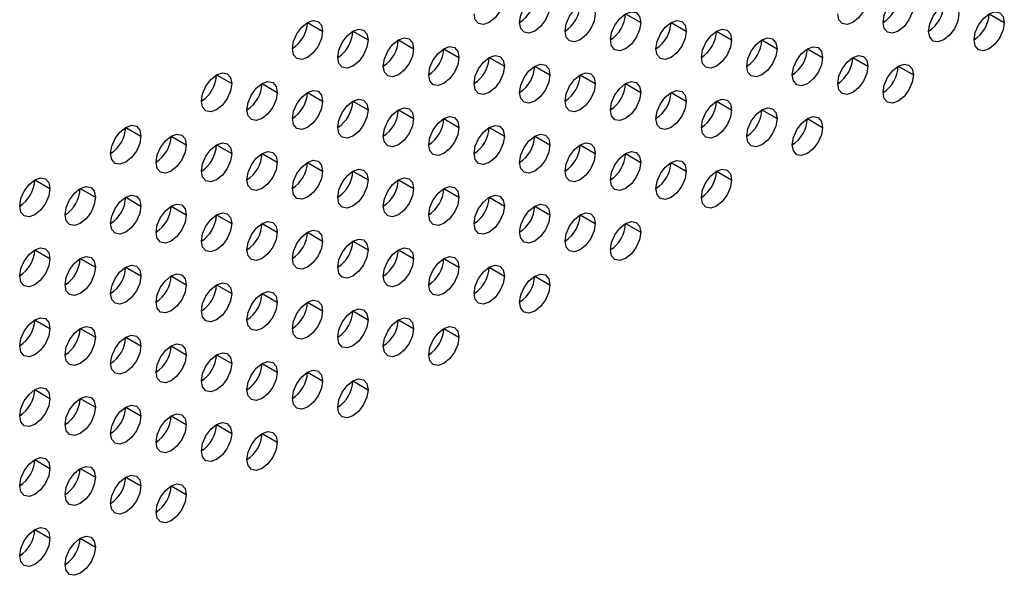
# Model space of a CAD drawing. Header units: millimetres. Extents: x 0 to 1118, y 0 to 864.
# Tile 236 of 256: x 966.79 to 972.53, y 704.6 to 707.84. Entities that reach past the tile are written whole.
import ezdxf

# ---------------------------------------------------------------- set-up
doc = ezdxf.new("R2010")
doc.units = ezdxf.units.MM

msp = doc.modelspace()

# ---------------------------------------------------------------- linework, layer by layer
at = {"color": 7, "linetype": 'Continuous', "lineweight": 25}
for p, q in [((970.325, 707.8728), (970.4134, 707.8218)), ((972.4464, 707.8726), (972.5348, 707.8216)), ((968.4689, 707.822), (968.5573, 707.7709)), ((970.5902, 707.8218), (970.6786, 707.7707)), ((968.7341, 707.7709), (968.8224, 707.7199)), ((970.8554, 707.7707), (970.9438, 707.7197)), ((968.9992, 707.7199), (969.0876, 707.6688)), ((971.1205, 707.7197), (971.2089, 707.6686)), ((969.2644, 707.6688), (969.3528, 707.6178)), ((971.3857, 707.6686), (971.4741, 707.6176)), ((969.5296, 707.6177), (969.6179, 707.5667)), ((971.6509, 707.6175), (971.7393, 707.5665)), ((969.7947, 707.5667), (969.8831, 707.5157)), ((971.916, 707.5665), (972.0044, 707.5155)), ((967.9386, 707.5158), (968.027, 707.4648)), ((970.0599, 707.5156), (970.1483, 707.4646)), ((968.2037, 707.4648), (968.2921, 707.4137)), ((968.4689, 707.4137), (968.5573, 707.3627)), ((970.325, 707.4646), (970.4134, 707.4135)), ((970.5902, 707.4135), (970.6786, 707.3625)), ((968.7341, 707.3626), (968.8224, 707.3116)), ((970.8554, 707.3624), (970.9438, 707.3114)), ((968.9992, 707.3116), (969.0876, 707.2606)), ((971.1205, 707.3114), (971.2089, 707.2604)), ((969.2644, 707.2605), (969.3528, 707.2095)), ((971.3857, 707.2603), (971.4741, 707.2093)), ((967.4082, 707.2097), (967.4966, 707.1586)), ((969.5296, 707.2095), (969.6179, 707.1584)), ((967.6734, 707.1586), (967.7618, 707.1076)), ((969.7947, 707.1584), (969.8831, 707.1074)), ((967.9386, 707.1075), (968.027, 707.0565)), ((970.0599, 707.1073), (970.1483, 707.0563)), ((968.2037, 707.0565), (968.2921, 707.0055)), ((970.325, 707.0563), (970.4134, 707.0053)), ((968.4689, 707.0054), (968.5573, 706.9544)), ((968.7341, 706.9544), (968.8224, 706.9033)), ((970.5902, 707.0052), (970.6786, 706.9542)), ((970.8554, 706.9542), (970.9438, 706.9031)), ((966.8779, 706.9035), (966.9663, 706.8525)), ((968.9992, 706.9033), (969.0876, 706.8523)), ((967.1431, 706.8525), (967.2315, 706.8014)), ((969.2644, 706.8523), (969.3528, 706.8012)), ((967.4082, 706.8014), (967.4966, 706.7504)), ((969.5296, 706.8012), (969.6179, 706.7502)), ((967.6734, 706.7503), (967.7618, 706.6993)), ((969.7947, 706.7501), (969.8831, 706.6991)), ((967.9386, 706.6993), (968.027, 706.6483)), ((970.0599, 706.6991), (970.1483, 706.6481)), ((968.2037, 706.6482), (968.2921, 706.5972)), ((970.325, 706.648), (970.4134, 706.597)), ((968.4689, 706.5972), (968.5573, 706.5461)), ((966.8779, 706.4952), (966.9663, 706.4442)), ((968.7341, 706.5461), (968.8224, 706.4951)), ((968.9992, 706.495), (969.0876, 706.444)), ((967.1431, 706.4442), (967.2315, 706.3932)), ((969.2644, 706.444), (969.3528, 706.393)), ((967.4082, 706.3931), (967.4966, 706.3421)), ((969.5296, 706.3929), (969.6179, 706.3419)), ((967.6734, 706.3421), (967.7618, 706.291)), ((969.7947, 706.3419), (969.8831, 706.2908)), ((967.9386, 706.291), (968.027, 706.24)), ((968.2037, 706.2399), (968.2921, 706.1889)), ((968.4689, 706.1889), (968.5573, 706.1379)), ((968.7341, 706.1378), (968.8224, 706.0868)), ((966.8779, 706.087), (966.9663, 706.0359)), ((967.1431, 706.0359), (967.2315, 705.9849)), ((968.9992, 706.0868), (969.0876, 706.0357)), ((969.2644, 706.0357), (969.3528, 705.9847)), ((967.4082, 705.9849), (967.4966, 705.9338)), ((967.6734, 705.9338), (967.7618, 705.8828)), ((967.9386, 705.8827), (968.027, 705.8317)), ((968.2037, 705.8317), (968.2921, 705.7807)), ((968.4689, 705.7806), (968.5573, 705.7296)), ((968.7341, 705.7296), (968.8224, 705.6785)), ((966.8779, 705.6787), (966.9663, 705.6277)), ((967.1431, 705.6276), (967.2315, 705.5766)), ((967.4082, 705.5766), (967.4966, 705.5256)), ((967.6734, 705.5255), (967.7618, 705.4745)), ((967.9386, 705.4745), (968.027, 705.4234)), ((968.2037, 705.4234), (968.2921, 705.3724)), ((966.8779, 705.2704), (966.9663, 705.2194)), ((967.1431, 705.2194), (967.2315, 705.1683)), ((967.4082, 705.1683), (967.4966, 705.1173)), ((967.6734, 705.1173), (967.7618, 705.0662)), ((966.8779, 704.8622), (966.9663, 704.8111)), ((967.1431, 704.8111), (967.2315, 704.7601))]:
    msp.add_line(p, q, dxfattribs=at)
at = {"color": 7, "linetype": 'Continuous', "lineweight": 25, "flags": 128}
for points in [[(969.7063, 707.8219), (969.7131, 707.8648), (969.7322, 707.909), (969.7609, 707.9477), (969.7947, 707.975), (969.8285, 707.9867), (969.8572, 707.9812), (969.8764, 707.9591), (969.8831, 707.9239)], [(971.8276, 707.8217), (971.8344, 707.8646), (971.8535, 707.9088), (971.8822, 707.9475), (971.916, 707.9748), (971.9499, 707.9865), (971.9785, 707.981), (971.9977, 707.9589), (972.0044, 707.9237)], [(969.6179, 707.975), (969.6112, 707.932), (969.5921, 707.8879), (969.5634, 707.8492), (969.5296, 707.8219), (969.4957, 707.8101), (969.4671, 707.8157), (969.4479, 707.8378), (969.4412, 707.8729)], [(969.9715, 707.7708), (969.9782, 707.8138), (969.9974, 707.8579), (970.0261, 707.8966), (970.0599, 707.9239), (970.0937, 707.9357), (970.1224, 707.9301), (970.1415, 707.908), (970.1483, 707.8729)], [(971.7393, 707.9748), (971.7325, 707.9318), (971.7134, 707.8877), (971.6847, 707.849), (971.6509, 707.8217), (971.617, 707.8099), (971.5884, 707.8155), (971.5692, 707.8376), (971.5625, 707.8727)], [(972.0928, 707.7706), (972.0995, 707.8136), (972.1187, 707.8577), (972.1474, 707.8964), (972.1812, 707.9237), (972.215, 707.9355), (972.2437, 707.9299), (972.2629, 707.9078), (972.2696, 707.8727)], [(969.8831, 707.9239), (969.8764, 707.881), (969.8572, 707.8368), (969.8285, 707.7981), (969.7947, 707.7708), (969.7609, 707.7591), (969.7322, 707.7646), (969.7131, 707.7867), (969.7063, 707.8219)], [(970.1483, 707.8729), (970.1415, 707.8299), (970.1224, 707.7857), (970.0937, 707.7471), (970.0599, 707.7198), (970.0261, 707.708), (969.9974, 707.7136), (969.9782, 707.7356), (969.9715, 707.7708)], [(970.2367, 707.7198), (970.2434, 707.7627), (970.2625, 707.8069), (970.2912, 707.8456), (970.325, 707.8728), (970.3589, 707.8846), (970.3875, 707.879), (970.4067, 707.857), (970.4134, 707.8218)], [(972.0044, 707.9237), (971.9977, 707.8808), (971.9785, 707.8366), (971.9499, 707.7979), (971.916, 707.7706), (971.8822, 707.7589), (971.8535, 707.7644), (971.8344, 707.7865), (971.8276, 707.8217)], [(972.2696, 707.8727), (972.2629, 707.8297), (972.2437, 707.7855), (972.215, 707.7469), (972.1812, 707.7196), (972.1474, 707.7078), (972.1187, 707.7134), (972.0995, 707.7354), (972.0928, 707.7706)], [(972.358, 707.7196), (972.3647, 707.7625), (972.3839, 707.8067), (972.4125, 707.8454), (972.4464, 707.8726), (972.4802, 707.8844), (972.5089, 707.8788), (972.528, 707.8568), (972.5348, 707.8216)], [(968.3805, 707.6689), (968.3872, 707.7118), (968.4064, 707.756), (968.4351, 707.7947), (968.4689, 707.822), (968.5027, 707.8337), (968.5314, 707.8282), (968.5506, 707.8061), (968.5573, 707.7709)], [(970.4134, 707.8218), (970.4067, 707.7789), (970.3875, 707.7347), (970.3589, 707.696), (970.325, 707.6687), (970.2912, 707.657), (970.2625, 707.6625), (970.2434, 707.6846), (970.2367, 707.7198)], [(970.5018, 707.6687), (970.5086, 707.7116), (970.5277, 707.7558), (970.5564, 707.7945), (970.5902, 707.8218), (970.624, 707.8335), (970.6527, 707.828), (970.6719, 707.8059), (970.6786, 707.7707)], [(972.5348, 707.8216), (972.528, 707.7787), (972.5089, 707.7345), (972.4802, 707.6958), (972.4464, 707.6685), (972.4125, 707.6568), (972.3839, 707.6623), (972.3647, 707.6844), (972.358, 707.7196)], [(968.5573, 707.7709), (968.5506, 707.728), (968.5314, 707.6838), (968.5027, 707.6451), (968.4689, 707.6179), (968.4351, 707.6061), (968.4064, 707.6117), (968.3872, 707.6337), (968.3805, 707.6689)], [(968.6457, 707.6178), (968.6524, 707.6608), (968.6716, 707.705), (968.7002, 707.7436), (968.7341, 707.7709), (968.7679, 707.7827), (968.7966, 707.7771), (968.8157, 707.7551), (968.8224, 707.7199)], [(970.6786, 707.7707), (970.6719, 707.7278), (970.6527, 707.6836), (970.624, 707.6449), (970.5902, 707.6177), (970.5564, 707.6059), (970.5277, 707.6115), (970.5086, 707.6335), (970.5018, 707.6687)], [(970.767, 707.6176), (970.7737, 707.6606), (970.7929, 707.7048), (970.8216, 707.7434), (970.8554, 707.7707), (970.8892, 707.7825), (970.9179, 707.7769), (970.937, 707.7549), (970.9438, 707.7197)], [(968.8224, 707.7199), (968.8157, 707.6769), (968.7966, 707.6328), (968.7679, 707.5941), (968.7341, 707.5668), (968.7002, 707.555), (968.6716, 707.5606), (968.6524, 707.5827), (968.6457, 707.6178)], [(968.9108, 707.5668), (968.9176, 707.6097), (968.9367, 707.6539), (968.9654, 707.6926), (968.9992, 707.7199), (969.033, 707.7316), (969.0617, 707.7261), (969.0809, 707.704), (969.0876, 707.6688)], [(970.9438, 707.7197), (970.937, 707.6767), (970.9179, 707.6326), (970.8892, 707.5939), (970.8554, 707.5666), (970.8216, 707.5548), (970.7929, 707.5604), (970.7737, 707.5825), (970.767, 707.6176)], [(971.0322, 707.5666), (971.0389, 707.6095), (971.058, 707.6537), (971.0867, 707.6924), (971.1205, 707.7197), (971.1544, 707.7314), (971.183, 707.7259), (971.2022, 707.7038), (971.2089, 707.6686)], [(969.0876, 707.6688), (969.0809, 707.6259), (969.0617, 707.5817), (969.033, 707.543), (968.9992, 707.5157), (968.9654, 707.504), (968.9367, 707.5095), (968.9176, 707.5316), (968.9108, 707.5668)], [(969.176, 707.5157), (969.1827, 707.5587), (969.2019, 707.6028), (969.2306, 707.6415), (969.2644, 707.6688), (969.2982, 707.6806), (969.3269, 707.675), (969.346, 707.6529), (969.3528, 707.6178)], [(971.2089, 707.6686), (971.2022, 707.6257), (971.183, 707.5815), (971.1544, 707.5428), (971.1205, 707.5155), (971.0867, 707.5038), (971.058, 707.5094), (971.0389, 707.5314), (971.0322, 707.5666)], [(971.2973, 707.5155), (971.304, 707.5585), (971.3232, 707.6026), (971.3519, 707.6413), (971.3857, 707.6686), (971.4195, 707.6804), (971.4482, 707.6748), (971.4674, 707.6527), (971.4741, 707.6176)], [(969.3528, 707.6178), (969.346, 707.5748), (969.3269, 707.5307), (969.2982, 707.492), (969.2644, 707.4647), (969.2306, 707.4529), (969.2019, 707.4585), (969.1827, 707.4805), (969.176, 707.5157)], [(969.4412, 707.4647), (969.4479, 707.5076), (969.4671, 707.5518), (969.4957, 707.5905), (969.5296, 707.6178), (969.5634, 707.6295), (969.5921, 707.6239), (969.6112, 707.6019), (969.6179, 707.5667)], [(971.4741, 707.6176), (971.4674, 707.5746), (971.4482, 707.5305), (971.4195, 707.4918), (971.3857, 707.4645), (971.3519, 707.4527), (971.3232, 707.4583), (971.304, 707.4803), (971.2973, 707.5155)], [(971.5625, 707.4645), (971.5692, 707.5074), (971.5884, 707.5516), (971.617, 707.5903), (971.6509, 707.6176), (971.6847, 707.6293), (971.7134, 707.6237), (971.7325, 707.6017), (971.7393, 707.5665)], [(967.8502, 707.3627), (967.8569, 707.4057), (967.8761, 707.4499), (967.9047, 707.4885), (967.9386, 707.5158), (967.9724, 707.5276), (968.0011, 707.522), (968.0202, 707.5), (968.027, 707.4648)], [(969.6179, 707.5667), (969.6112, 707.5238), (969.5921, 707.4796), (969.5634, 707.4409), (969.5296, 707.4136), (969.4957, 707.4019), (969.4671, 707.4074), (969.4479, 707.4295), (969.4412, 707.4647)], [(969.7063, 707.4136), (969.7131, 707.4565), (969.7322, 707.5007), (969.7609, 707.5394), (969.7947, 707.5667), (969.8285, 707.5785), (969.8572, 707.5729), (969.8764, 707.5508), (969.8831, 707.5157)], [(969.9715, 707.3625), (969.9782, 707.4055), (969.9974, 707.4497), (970.0261, 707.4883), (970.0599, 707.5156), (970.0937, 707.5274), (970.1224, 707.5218), (970.1415, 707.4998), (970.1483, 707.4646)], [(971.7393, 707.5665), (971.7325, 707.5236), (971.7134, 707.4794), (971.6847, 707.4407), (971.6509, 707.4134), (971.617, 707.4017), (971.5884, 707.4072), (971.5692, 707.4293), (971.5625, 707.4645)], [(971.8276, 707.4134), (971.8344, 707.4563), (971.8535, 707.5005), (971.8822, 707.5392), (971.916, 707.5665), (971.9499, 707.5783), (971.9785, 707.5727), (971.9977, 707.5506), (972.0044, 707.5155)], [(968.1153, 707.3117), (968.1221, 707.3546), (968.1412, 707.3988), (968.1699, 707.4375), (968.2037, 707.4648), (968.2376, 707.4765), (968.2662, 707.471), (968.2854, 707.4489), (968.2921, 707.4137)], [(969.8831, 707.5157), (969.8764, 707.4727), (969.8572, 707.4285), (969.8285, 707.3899), (969.7947, 707.3626), (969.7609, 707.3508), (969.7322, 707.3564), (969.7131, 707.3784), (969.7063, 707.4136)], [(970.2367, 707.3115), (970.2434, 707.3544), (970.2625, 707.3986), (970.2912, 707.4373), (970.325, 707.4646), (970.3589, 707.4763), (970.3875, 707.4708), (970.4067, 707.4487), (970.4134, 707.4135)], [(972.0044, 707.5155), (971.9977, 707.4725), (971.9785, 707.4283), (971.9499, 707.3897), (971.916, 707.3624), (971.8822, 707.3506), (971.8535, 707.3562), (971.8344, 707.3782), (971.8276, 707.4134)], [(968.027, 707.4648), (968.0202, 707.4218), (968.0011, 707.3777), (967.9724, 707.339), (967.9386, 707.3117), (967.9047, 707.2999), (967.8761, 707.3055), (967.8569, 707.3276), (967.8502, 707.3627)], [(968.2921, 707.4137), (968.2854, 707.3708), (968.2662, 707.3266), (968.2376, 707.2879), (968.2037, 707.2606), (968.1699, 707.2489), (968.1412, 707.2545), (968.1221, 707.2765), (968.1153, 707.3117)], [(968.3805, 707.2606), (968.3872, 707.3036), (968.4064, 707.3477), (968.4351, 707.3864), (968.4689, 707.4137), (968.5027, 707.4255), (968.5314, 707.4199), (968.5506, 707.3979), (968.5573, 707.3627)], [(970.1483, 707.4646), (970.1415, 707.4216), (970.1224, 707.3775), (970.0937, 707.3388), (970.0599, 707.3115), (970.0261, 707.2997), (969.9974, 707.3053), (969.9782, 707.3274), (969.9715, 707.3625)], [(970.4134, 707.4135), (970.4067, 707.3706), (970.3875, 707.3264), (970.3589, 707.2877), (970.325, 707.2604), (970.2912, 707.2487), (970.2625, 707.2543), (970.2434, 707.2763), (970.2367, 707.3115)], [(970.5018, 707.2604), (970.5086, 707.3034), (970.5277, 707.3475), (970.5564, 707.3862), (970.5902, 707.4135), (970.624, 707.4253), (970.6527, 707.4197), (970.6719, 707.3977), (970.6786, 707.3625)], [(968.5573, 707.3627), (968.5506, 707.3197), (968.5314, 707.2756), (968.5027, 707.2369), (968.4689, 707.2096), (968.4351, 707.1978), (968.4064, 707.2034), (968.3872, 707.2254), (968.3805, 707.2606)], [(968.6457, 707.2096), (968.6524, 707.2525), (968.6716, 707.2967), (968.7002, 707.3354), (968.7341, 707.3627), (968.7679, 707.3744), (968.7966, 707.3688), (968.8157, 707.3468), (968.8224, 707.3116)], [(970.6786, 707.3625), (970.6719, 707.3195), (970.6527, 707.2754), (970.624, 707.2367), (970.5902, 707.2094), (970.5564, 707.1976), (970.5277, 707.2032), (970.5086, 707.2252), (970.5018, 707.2604)], [(970.767, 707.2094), (970.7737, 707.2523), (970.7929, 707.2965), (970.8216, 707.3352), (970.8554, 707.3625), (970.8892, 707.3742), (970.9179, 707.3686), (970.937, 707.3466), (970.9438, 707.3114)], [(968.8224, 707.3116), (968.8157, 707.2687), (968.7966, 707.2245), (968.7679, 707.1858), (968.7341, 707.1585), (968.7002, 707.1468), (968.6716, 707.1523), (968.6524, 707.1744), (968.6457, 707.2096)], [(968.9108, 707.1585), (968.9176, 707.2015), (968.9367, 707.2456), (968.9654, 707.2843), (968.9992, 707.3116), (969.033, 707.3234), (969.0617, 707.3178), (969.0809, 707.2957), (969.0876, 707.2606)], [(970.9438, 707.3114), (970.937, 707.2685), (970.9179, 707.2243), (970.8892, 707.1856), (970.8554, 707.1583), (970.8216, 707.1466), (970.7929, 707.1521), (970.7737, 707.1742), (970.767, 707.2094)], [(971.0322, 707.1583), (971.0389, 707.2013), (971.058, 707.2454), (971.0867, 707.2841), (971.1205, 707.3114), (971.1544, 707.3232), (971.183, 707.3176), (971.2022, 707.2955), (971.2089, 707.2604)], [(969.0876, 707.2606), (969.0809, 707.2176), (969.0617, 707.1734), (969.033, 707.1348), (968.9992, 707.1075), (968.9654, 707.0957), (968.9367, 707.1013), (968.9176, 707.1233), (968.9108, 707.1585)], [(969.176, 707.1074), (969.1827, 707.1504), (969.2019, 707.1946), (969.2306, 707.2332), (969.2644, 707.2605), (969.2982, 707.2723), (969.3269, 707.2667), (969.346, 707.2447), (969.3528, 707.2095)], [(971.2089, 707.2604), (971.2022, 707.2174), (971.183, 707.1732), (971.1544, 707.1346), (971.1205, 707.1073), (971.0867, 707.0955), (971.058, 707.1011), (971.0389, 707.1231), (971.0322, 707.1583)], [(971.2973, 707.1072), (971.304, 707.1502), (971.3232, 707.1944), (971.3519, 707.233), (971.3857, 707.2603), (971.4195, 707.2721), (971.4482, 707.2665), (971.4674, 707.2445), (971.4741, 707.2093)], [(967.3198, 707.0566), (967.3266, 707.0995), (967.3457, 707.1437), (967.3744, 707.1824), (967.4082, 707.2097), (967.4421, 707.2214), (967.4707, 707.2159), (967.4899, 707.1938), (967.4966, 707.1586)], [(969.3528, 707.2095), (969.346, 707.1666), (969.3269, 707.1224), (969.2982, 707.0837), (969.2644, 707.0564), (969.2306, 707.0446), (969.2019, 707.0502), (969.1827, 707.0723), (969.176, 707.1074)], [(969.4412, 707.0564), (969.4479, 707.0993), (969.4671, 707.1435), (969.4957, 707.1822), (969.5296, 707.2095), (969.5634, 707.2212), (969.5921, 707.2157), (969.6112, 707.1936), (969.6179, 707.1584)], [(971.4741, 707.2093), (971.4674, 707.1664), (971.4482, 707.1222), (971.4195, 707.0835), (971.3857, 707.0562), (971.3519, 707.0444), (971.3232, 707.05), (971.304, 707.0721), (971.2973, 707.1072)], [(967.4966, 707.1586), (967.4899, 707.1157), (967.4707, 707.0715), (967.4421, 707.0328), (967.4082, 707.0055), (967.3744, 706.9938), (967.3457, 706.9994), (967.3266, 707.0214), (967.3198, 707.0566)], [(967.585, 707.0055), (967.5917, 707.0485), (967.6109, 707.0926), (967.6396, 707.1313), (967.6734, 707.1586), (967.7072, 707.1704), (967.7359, 707.1648), (967.7551, 707.1428), (967.7618, 707.1076)], [(969.6179, 707.1584), (969.6112, 707.1155), (969.5921, 707.0713), (969.5634, 707.0326), (969.5296, 707.0053), (969.4957, 706.9936), (969.4671, 706.9992), (969.4479, 707.0212), (969.4412, 707.0564)], [(969.7063, 707.0053), (969.7131, 707.0483), (969.7322, 707.0924), (969.7609, 707.1311), (969.7947, 707.1584), (969.8285, 707.1702), (969.8572, 707.1646), (969.8764, 707.1426), (969.8831, 707.1074)], [(967.7618, 707.1076), (967.7551, 707.0646), (967.7359, 707.0205), (967.7072, 706.9818), (967.6734, 706.9545), (967.6396, 706.9427), (967.6109, 706.9483), (967.5917, 706.9704), (967.585, 707.0055)], [(967.8502, 706.9545), (967.8569, 706.9974), (967.8761, 707.0416), (967.9047, 707.0803), (967.9386, 707.1076), (967.9724, 707.1193), (968.0011, 707.1137), (968.0202, 707.0917), (968.027, 707.0565)], [(968.1153, 706.9034), (968.1221, 706.9464), (968.1412, 706.9905), (968.1699, 707.0292), (968.2037, 707.0565), (968.2376, 707.0683), (968.2662, 707.0627), (968.2854, 707.0406), (968.2921, 707.0055)], [(969.8831, 707.1074), (969.8764, 707.0644), (969.8572, 707.0203), (969.8285, 706.9816), (969.7947, 706.9543), (969.7609, 706.9425), (969.7322, 706.9481), (969.7131, 706.9702), (969.7063, 707.0053)], [(969.9715, 706.9543), (969.9782, 706.9972), (969.9974, 707.0414), (970.0261, 707.0801), (970.0599, 707.1074), (970.0937, 707.1191), (970.1224, 707.1136), (970.1415, 707.0915), (970.1483, 707.0563)], [(970.2367, 706.9032), (970.2434, 706.9462), (970.2625, 706.9903), (970.2912, 707.029), (970.325, 707.0563), (970.3589, 707.0681), (970.3875, 707.0625), (970.4067, 707.0404), (970.4134, 707.0053)], [(968.027, 707.0565), (968.0202, 707.0136), (968.0011, 706.9694), (967.9724, 706.9307), (967.9386, 706.9034), (967.9047, 706.8917), (967.8761, 706.8972), (967.8569, 706.9193), (967.8502, 706.9545)], [(968.3805, 706.8524), (968.3872, 706.8953), (968.4064, 706.9395), (968.4351, 706.9782), (968.4689, 707.0054), (968.5027, 707.0172), (968.5314, 707.0116), (968.5506, 706.9896), (968.5573, 706.9544)], [(970.1483, 707.0563), (970.1415, 707.0134), (970.1224, 706.9692), (970.0937, 706.9305), (970.0599, 706.9032), (970.0261, 706.8915), (969.9974, 706.897), (969.9782, 706.9191), (969.9715, 706.9543)], [(970.5018, 706.8522), (970.5086, 706.8951), (970.5277, 706.9393), (970.5564, 706.978), (970.5902, 707.0052), (970.624, 707.017), (970.6527, 707.0114), (970.6719, 706.9894), (970.6786, 706.9542)], [(968.2921, 707.0055), (968.2854, 706.9625), (968.2662, 706.9183), (968.2376, 706.8797), (968.2037, 706.8524), (968.1699, 706.8406), (968.1412, 706.8462), (968.1221, 706.8682), (968.1153, 706.9034)], [(968.5573, 706.9544), (968.5506, 706.9115), (968.5314, 706.8673), (968.5027, 706.8286), (968.4689, 706.8013), (968.4351, 706.7896), (968.4064, 706.7951), (968.3872, 706.8172), (968.3805, 706.8524)], [(968.6457, 706.8013), (968.6524, 706.8442), (968.6716, 706.8884), (968.7002, 706.9271), (968.7341, 706.9544), (968.7679, 706.9661), (968.7966, 706.9606), (968.8157, 706.9385), (968.8224, 706.9033)], [(970.4134, 707.0053), (970.4067, 706.9623), (970.3875, 706.9181), (970.3589, 706.8795), (970.325, 706.8522), (970.2912, 706.8404), (970.2625, 706.846), (970.2434, 706.868), (970.2367, 706.9032)], [(970.6786, 706.9542), (970.6719, 706.9113), (970.6527, 706.8671), (970.624, 706.8284), (970.5902, 706.8011), (970.5564, 706.7894), (970.5277, 706.7949), (970.5086, 706.817), (970.5018, 706.8522)], [(970.767, 706.8011), (970.7737, 706.844), (970.7929, 706.8882), (970.8216, 706.9269), (970.8554, 706.9542), (970.8892, 706.9659), (970.9179, 706.9604), (970.937, 706.9383), (970.9438, 706.9031)], [(966.7895, 706.7504), (966.7962, 706.7934), (966.8154, 706.8376), (966.8441, 706.8762), (966.8779, 706.9035), (966.9117, 706.9153), (966.9404, 706.9097), (966.9596, 706.8877), (966.9663, 706.8525)], [(968.8224, 706.9033), (968.8157, 706.8604), (968.7966, 706.8162), (968.7679, 706.7775), (968.7341, 706.7503), (968.7002, 706.7385), (968.6716, 706.7441), (968.6524, 706.7661), (968.6457, 706.8013)], [(968.9108, 706.7502), (968.9176, 706.7932), (968.9367, 706.8374), (968.9654, 706.876), (968.9992, 706.9033), (969.033, 706.9151), (969.0617, 706.9095), (969.0809, 706.8875), (969.0876, 706.8523)], [(970.9438, 706.9031), (970.937, 706.8602), (970.9179, 706.816), (970.8892, 706.7773), (970.8554, 706.7501), (970.8216, 706.7383), (970.7929, 706.7439), (970.7737, 706.7659), (970.767, 706.8011)], [(966.9663, 706.8525), (966.9596, 706.8095), (966.9404, 706.7654), (966.9117, 706.7267), (966.8779, 706.6994), (966.8441, 706.6876), (966.8154, 706.6932), (966.7962, 706.7153), (966.7895, 706.7504)], [(967.0547, 706.6994), (967.0614, 706.7423), (967.0806, 706.7865), (967.1092, 706.8252), (967.1431, 706.8525), (967.1769, 706.8642), (967.2056, 706.8587), (967.2247, 706.8366), (967.2315, 706.8014)], [(969.0876, 706.8523), (969.0809, 706.8093), (969.0617, 706.7652), (969.033, 706.7265), (968.9992, 706.6992), (968.9654, 706.6874), (968.9367, 706.693), (968.9176, 706.7151), (968.9108, 706.7502)], [(969.176, 706.6992), (969.1827, 706.7421), (969.2019, 706.7863), (969.2306, 706.825), (969.2644, 706.8523), (969.2982, 706.864), (969.3269, 706.8585), (969.346, 706.8364), (969.3528, 706.8012)], [(967.2315, 706.8014), (967.2247, 706.7585), (967.2056, 706.7143), (967.1769, 706.6756), (967.1431, 706.6483), (967.1092, 706.6366), (967.0806, 706.6421), (967.0614, 706.6642), (967.0547, 706.6994)], [(967.3198, 706.6483), (967.3266, 706.6913), (967.3457, 706.7354), (967.3744, 706.7741), (967.4082, 706.8014), (967.4421, 706.8132), (967.4707, 706.8076), (967.4899, 706.7855), (967.4966, 706.7504)], [(969.3528, 706.8012), (969.346, 706.7583), (969.3269, 706.7141), (969.2982, 706.6754), (969.2644, 706.6481), (969.2306, 706.6364), (969.2019, 706.6419), (969.1827, 706.664), (969.176, 706.6992)], [(969.4412, 706.6481), (969.4479, 706.6911), (969.4671, 706.7352), (969.4957, 706.7739), (969.5296, 706.8012), (969.5634, 706.813), (969.5921, 706.8074), (969.6112, 706.7853), (969.6179, 706.7502)], [(967.4966, 706.7504), (967.4899, 706.7074), (967.4707, 706.6633), (967.4421, 706.6246), (967.4082, 706.5973), (967.3744, 706.5855), (967.3457, 706.5911), (967.3266, 706.6131), (967.3198, 706.6483)], [(967.585, 706.5973), (967.5917, 706.6402), (967.6109, 706.6844), (967.6396, 706.7231), (967.6734, 706.7504), (967.7072, 706.7621), (967.7359, 706.7565), (967.7551, 706.7345), (967.7618, 706.6993)], [(969.6179, 706.7502), (969.6112, 706.7072), (969.5921, 706.6631), (969.5634, 706.6244), (969.5296, 706.5971), (969.4957, 706.5853), (969.4671, 706.5909), (969.4479, 706.6129), (969.4412, 706.6481)], [(969.7063, 706.5971), (969.7131, 706.64), (969.7322, 706.6842), (969.7609, 706.7229), (969.7947, 706.7502), (969.8285, 706.7619), (969.8572, 706.7563), (969.8764, 706.7343), (969.8831, 706.6991)], [(967.7618, 706.6993), (967.7551, 706.6564), (967.7359, 706.6122), (967.7072, 706.5735), (967.6734, 706.5462), (967.6396, 706.5345), (967.6109, 706.54), (967.5917, 706.5621), (967.585, 706.5973)], [(967.8502, 706.5462), (967.8569, 706.5891), (967.8761, 706.6333), (967.9047, 706.672), (967.9386, 706.6993), (967.9724, 706.7111), (968.0011, 706.7055), (968.0202, 706.6834), (968.027, 706.6483)], [(969.8831, 706.6991), (969.8764, 706.6562), (969.8572, 706.612), (969.8285, 706.5733), (969.7947, 706.546), (969.7609, 706.5343), (969.7322, 706.5398), (969.7131, 706.5619), (969.7063, 706.5971)], [(969.9715, 706.546), (969.9782, 706.5889), (969.9974, 706.6331), (970.0261, 706.6718), (970.0599, 706.6991), (970.0937, 706.7109), (970.1224, 706.7053), (970.1415, 706.6832), (970.1483, 706.6481)], [(968.027, 706.6483), (968.0202, 706.6053), (968.0011, 706.5611), (967.9724, 706.5225), (967.9386, 706.4952), (967.9047, 706.4834), (967.8761, 706.489), (967.8569, 706.511), (967.8502, 706.5462)], [(968.1153, 706.4951), (968.1221, 706.5381), (968.1412, 706.5823), (968.1699, 706.6209), (968.2037, 706.6482), (968.2376, 706.66), (968.2662, 706.6544), (968.2854, 706.6324), (968.2921, 706.5972)], [(968.3805, 706.4441), (968.3872, 706.487), (968.4064, 706.5312), (968.4351, 706.5699), (968.4689, 706.5972), (968.5027, 706.6089), (968.5314, 706.6034), (968.5506, 706.5813), (968.5573, 706.5461)], [(970.1483, 706.6481), (970.1415, 706.6051), (970.1224, 706.5609), (970.0937, 706.5223), (970.0599, 706.495), (970.0261, 706.4832), (969.9974, 706.4888), (969.9782, 706.5108), (969.9715, 706.546)], [(970.2367, 706.4949), (970.2434, 706.5379), (970.2625, 706.5821), (970.2912, 706.6207), (970.325, 706.648), (970.3589, 706.6598), (970.3875, 706.6542), (970.4067, 706.6322), (970.4134, 706.597)], [(968.2921, 706.5972), (968.2854, 706.5542), (968.2662, 706.5101), (968.2376, 706.4714), (968.2037, 706.4441), (968.1699, 706.4323), (968.1412, 706.4379), (968.1221, 706.46), (968.1153, 706.4951)], [(968.6457, 706.393), (968.6524, 706.436), (968.6716, 706.4801), (968.7002, 706.5188), (968.7341, 706.5461), (968.7679, 706.5579), (968.7966, 706.5523), (968.8157, 706.5303), (968.8224, 706.4951)], [(970.4134, 706.597), (970.4067, 706.5541), (970.3875, 706.5099), (970.3589, 706.4712), (970.325, 706.4439), (970.2912, 706.4321), (970.2625, 706.4377), (970.2434, 706.4598), (970.2367, 706.4949)], [(966.7895, 706.3422), (966.7962, 706.3851), (966.8154, 706.4293), (966.8441, 706.468), (966.8779, 706.4953), (966.9117, 706.507), (966.9404, 706.5014), (966.9596, 706.4794), (966.9663, 706.4442)], [(968.5573, 706.5461), (968.5506, 706.5032), (968.5314, 706.459), (968.5027, 706.4203), (968.4689, 706.393), (968.4351, 706.3813), (968.4064, 706.3869), (968.3872, 706.4089), (968.3805, 706.4441)], [(968.8224, 706.4951), (968.8157, 706.4521), (968.7966, 706.408), (968.7679, 706.3693), (968.7341, 706.342), (968.7002, 706.3302), (968.6716, 706.3358), (968.6524, 706.3578), (968.6457, 706.393)], [(968.9108, 706.342), (968.9176, 706.3849), (968.9367, 706.4291), (968.9654, 706.4678), (968.9992, 706.4951), (969.033, 706.5068), (969.0617, 706.5012), (969.0809, 706.4792), (969.0876, 706.444)], [(966.9663, 706.4442), (966.9596, 706.4013), (966.9404, 706.3571), (966.9117, 706.3184), (966.8779, 706.2911), (966.8441, 706.2794), (966.8154, 706.2849), (966.7962, 706.307), (966.7895, 706.3422)], [(967.0547, 706.2911), (967.0614, 706.334), (967.0806, 706.3782), (967.1092, 706.4169), (967.1431, 706.4442), (967.1769, 706.456), (967.2056, 706.4504), (967.2247, 706.4283), (967.2315, 706.3932)], [(969.0876, 706.444), (969.0809, 706.4011), (969.0617, 706.3569), (969.033, 706.3182), (968.9992, 706.2909), (968.9654, 706.2792), (968.9367, 706.2847), (968.9176, 706.3068), (968.9108, 706.342)], [(969.176, 706.2909), (969.1827, 706.3339), (969.2019, 706.378), (969.2306, 706.4167), (969.2644, 706.444), (969.2982, 706.4558), (969.3269, 706.4502), (969.346, 706.4281), (969.3528, 706.393)], [(967.2315, 706.3932), (967.2247, 706.3502), (967.2056, 706.306), (967.1769, 706.2674), (967.1431, 706.2401), (967.1092, 706.2283), (967.0806, 706.2339), (967.0614, 706.2559), (967.0547, 706.2911)], [(967.3198, 706.24), (967.3266, 706.283), (967.3457, 706.3272), (967.3744, 706.3658), (967.4082, 706.3931), (967.4421, 706.4049), (967.4707, 706.3993), (967.4899, 706.3773), (967.4966, 706.3421)], [(969.3528, 706.393), (969.346, 706.35), (969.3269, 706.3058), (969.2982, 706.2672), (969.2644, 706.2399), (969.2306, 706.2281), (969.2019, 706.2337), (969.1827, 706.2557), (969.176, 706.2909)], [(969.4412, 706.2398), (969.4479, 706.2828), (969.4671, 706.327), (969.4957, 706.3656), (969.5296, 706.3929), (969.5634, 706.4047), (969.5921, 706.3991), (969.6112, 706.3771), (969.6179, 706.3419)], [(967.4966, 706.3421), (967.4899, 706.2992), (967.4707, 706.255), (967.4421, 706.2163), (967.4082, 706.189), (967.3744, 706.1772), (967.3457, 706.1828), (967.3266, 706.2049), (967.3198, 706.24)], [(967.585, 706.189), (967.5917, 706.2319), (967.6109, 706.2761), (967.6396, 706.3148), (967.6734, 706.3421), (967.7072, 706.3538), (967.7359, 706.3483), (967.7551, 706.3262), (967.7618, 706.291)], [(969.6179, 706.3419), (969.6112, 706.299), (969.5921, 706.2548), (969.5634, 706.2161), (969.5296, 706.1888), (969.4957, 706.177), (969.4671, 706.1826), (969.4479, 706.2047), (969.4412, 706.2398)], [(969.7063, 706.1888), (969.7131, 706.2317), (969.7322, 706.2759), (969.7609, 706.3146), (969.7947, 706.3419), (969.8285, 706.3536), (969.8572, 706.3481), (969.8764, 706.326), (969.8831, 706.2908)], [(967.7618, 706.291), (967.7551, 706.2481), (967.7359, 706.2039), (967.7072, 706.1652), (967.6734, 706.1379), (967.6396, 706.1262), (967.6109, 706.1318), (967.5917, 706.1538), (967.585, 706.189)], [(967.8502, 706.1379), (967.8569, 706.1809), (967.8761, 706.225), (967.9047, 706.2637), (967.9386, 706.291), (967.9724, 706.3028), (968.0011, 706.2972), (968.0202, 706.2752), (968.027, 706.24)], [(969.8831, 706.2908), (969.8764, 706.2479), (969.8572, 706.2037), (969.8285, 706.165), (969.7947, 706.1377), (969.7609, 706.126), (969.7322, 706.1316), (969.7131, 706.1536), (969.7063, 706.1888)], [(968.027, 706.24), (968.0202, 706.197), (968.0011, 706.1529), (967.9724, 706.1142), (967.9386, 706.0869), (967.9047, 706.0751), (967.8761, 706.0807), (967.8569, 706.1028), (967.8502, 706.1379)], [(968.1153, 706.0869), (968.1221, 706.1298), (968.1412, 706.174), (968.1699, 706.2127), (968.2037, 706.24), (968.2376, 706.2517), (968.2662, 706.2462), (968.2854, 706.2241), (968.2921, 706.1889)], [(968.2921, 706.1889), (968.2854, 706.146), (968.2662, 706.1018), (968.2376, 706.0631), (968.2037, 706.0358), (968.1699, 706.0241), (968.1412, 706.0296), (968.1221, 706.0517), (968.1153, 706.0869)], [(968.3805, 706.0358), (968.3872, 706.0788), (968.4064, 706.1229), (968.4351, 706.1616), (968.4689, 706.1889), (968.5027, 706.2007), (968.5314, 706.1951), (968.5506, 706.173), (968.5573, 706.1379)], [(968.6457, 705.9848), (968.6524, 706.0277), (968.6716, 706.0719), (968.7002, 706.1106), (968.7341, 706.1378), (968.7679, 706.1496), (968.7966, 706.144), (968.8157, 706.122), (968.8224, 706.0868)], [(966.7895, 705.9339), (966.7962, 705.9768), (966.8154, 706.021), (966.8441, 706.0597), (966.8779, 706.087), (966.9117, 706.0987), (966.9404, 706.0932), (966.9596, 706.0711), (966.9663, 706.0359)], [(968.5573, 706.1379), (968.5506, 706.0949), (968.5314, 706.0507), (968.5027, 706.0121), (968.4689, 705.9848), (968.4351, 705.973), (968.4064, 705.9786), (968.3872, 706.0006), (968.3805, 706.0358)], [(968.9108, 705.9337), (968.9176, 705.9766), (968.9367, 706.0208), (968.9654, 706.0595), (968.9992, 706.0868), (969.033, 706.0985), (969.0617, 706.093), (969.0809, 706.0709), (969.0876, 706.0357)], [(966.9663, 706.0359), (966.9596, 705.993), (966.9404, 705.9488), (966.9117, 705.9101), (966.8779, 705.8829), (966.8441, 705.8711), (966.8154, 705.8767), (966.7962, 705.8987), (966.7895, 705.9339)], [(967.0547, 705.8828), (967.0614, 705.9258), (967.0806, 705.97), (967.1092, 706.0086), (967.1431, 706.0359), (967.1769, 706.0477), (967.2056, 706.0421), (967.2247, 706.0201), (967.2315, 705.9849)], [(968.8224, 706.0868), (968.8157, 706.0439), (968.7966, 705.9997), (968.7679, 705.961), (968.7341, 705.9337), (968.7002, 705.922), (968.6716, 705.9275), (968.6524, 705.9496), (968.6457, 705.9848)], [(969.0876, 706.0357), (969.0809, 705.9928), (969.0617, 705.9486), (969.033, 705.9099), (968.9992, 705.8827), (968.9654, 705.8709), (968.9367, 705.8765), (968.9176, 705.8985), (968.9108, 705.9337)], [(969.176, 705.8826), (969.1827, 705.9256), (969.2019, 705.9698), (969.2306, 706.0084), (969.2644, 706.0357), (969.2982, 706.0475), (969.3269, 706.0419), (969.346, 706.0199), (969.3528, 705.9847)], [(967.2315, 705.9849), (967.2247, 705.9419), (967.2056, 705.8978), (967.1769, 705.8591), (967.1431, 705.8318), (967.1092, 705.82), (967.0806, 705.8256), (967.0614, 705.8477), (967.0547, 705.8828)], [(967.3198, 705.8318), (967.3266, 705.8747), (967.3457, 705.9189), (967.3744, 705.9576), (967.4082, 705.9849), (967.4421, 705.9966), (967.4707, 705.9911), (967.4899, 705.969), (967.4966, 705.9338)], [(969.3528, 705.9847), (969.346, 705.9417), (969.3269, 705.8976), (969.2982, 705.8589), (969.2644, 705.8316), (969.2306, 705.8198), (969.2019, 705.8254), (969.1827, 705.8475), (969.176, 705.8826)], [(967.4966, 705.9338), (967.4899, 705.8909), (967.4707, 705.8467), (967.4421, 705.808), (967.4082, 705.7807), (967.3744, 705.769), (967.3457, 705.7745), (967.3266, 705.7966), (967.3198, 705.8318)], [(967.585, 705.7807), (967.5917, 705.8237), (967.6109, 705.8678), (967.6396, 705.9065), (967.6734, 705.9338), (967.7072, 705.9456), (967.7359, 705.94), (967.7551, 705.9179), (967.7618, 705.8828)], [(967.7618, 705.8828), (967.7551, 705.8398), (967.7359, 705.7957), (967.7072, 705.757), (967.6734, 705.7297), (967.6396, 705.7179), (967.6109, 705.7235), (967.5917, 705.7455), (967.585, 705.7807)], [(967.8502, 705.7297), (967.8569, 705.7726), (967.8761, 705.8168), (967.9047, 705.8555), (967.9386, 705.8828), (967.9724, 705.8945), (968.0011, 705.8889), (968.0202, 705.8669), (968.027, 705.8317)], [(968.027, 705.8317), (968.0202, 705.7888), (968.0011, 705.7446), (967.9724, 705.7059), (967.9386, 705.6786), (967.9047, 705.6669), (967.8761, 705.6724), (967.8569, 705.6945), (967.8502, 705.7297)], [(968.1153, 705.6786), (968.1221, 705.7215), (968.1412, 705.7657), (968.1699, 705.8044), (968.2037, 705.8317), (968.2376, 705.8435), (968.2662, 705.8379), (968.2854, 705.8158), (968.2921, 705.7807)], [(968.2921, 705.7807), (968.2854, 705.7377), (968.2662, 705.6935), (968.2376, 705.6549), (968.2037, 705.6276), (968.1699, 705.6158), (968.1412, 705.6214), (968.1221, 705.6434), (968.1153, 705.6786)], [(968.3805, 705.6275), (968.3872, 705.6705), (968.4064, 705.7147), (968.4351, 705.7533), (968.4689, 705.7806), (968.5027, 705.7924), (968.5314, 705.7868), (968.5506, 705.7648), (968.5573, 705.7296)], [(966.7895, 705.5256), (966.7962, 705.5686), (966.8154, 705.6127), (966.8441, 705.6514), (966.8779, 705.6787), (966.9117, 705.6905), (966.9404, 705.6849), (966.9596, 705.6629), (966.9663, 705.6277)], [(968.5573, 705.7296), (968.5506, 705.6866), (968.5314, 705.6425), (968.5027, 705.6038), (968.4689, 705.5765), (968.4351, 705.5647), (968.4064, 705.5703), (968.3872, 705.5924), (968.3805, 705.6275)], [(968.6457, 705.5765), (968.6524, 705.6194), (968.6716, 705.6636), (968.7002, 705.7023), (968.7341, 705.7296), (968.7679, 705.7413), (968.7966, 705.7358), (968.8157, 705.7137), (968.8224, 705.6785)], [(967.0547, 705.4746), (967.0614, 705.5175), (967.0806, 705.5617), (967.1092, 705.6004), (967.1431, 705.6277), (967.1769, 705.6394), (967.2056, 705.6338), (967.2247, 705.6118), (967.2315, 705.5766)], [(968.8224, 705.6785), (968.8157, 705.6356), (968.7966, 705.5914), (968.7679, 705.5527), (968.7341, 705.5254), (968.7002, 705.5137), (968.6716, 705.5193), (968.6524, 705.5413), (968.6457, 705.5765)], [(966.9663, 705.6277), (966.9596, 705.5847), (966.9404, 705.5406), (966.9117, 705.5019), (966.8779, 705.4746), (966.8441, 705.4628), (966.8154, 705.4684), (966.7962, 705.4904), (966.7895, 705.5256)], [(967.2315, 705.5766), (967.2247, 705.5337), (967.2056, 705.4895), (967.1769, 705.4508), (967.1431, 705.4235), (967.1092, 705.4118), (967.0806, 705.4173), (967.0614, 705.4394), (967.0547, 705.4746)], [(967.3198, 705.4235), (967.3266, 705.4665), (967.3457, 705.5106), (967.3744, 705.5493), (967.4082, 705.5766), (967.4421, 705.5884), (967.4707, 705.5828), (967.4899, 705.5607), (967.4966, 705.5256)], [(967.4966, 705.5256), (967.4899, 705.4826), (967.4707, 705.4384), (967.4421, 705.3998), (967.4082, 705.3725), (967.3744, 705.3607), (967.3457, 705.3663), (967.3266, 705.3883), (967.3198, 705.4235)], [(967.585, 705.3724), (967.5917, 705.4154), (967.6109, 705.4596), (967.6396, 705.4982), (967.6734, 705.5255), (967.7072, 705.5373), (967.7359, 705.5317), (967.7551, 705.5097), (967.7618, 705.4745)], [(967.7618, 705.4745), (967.7551, 705.4316), (967.7359, 705.3874), (967.7072, 705.3487), (967.6734, 705.3214), (967.6396, 705.3096), (967.6109, 705.3152), (967.5917, 705.3373), (967.585, 705.3724)], [(967.8502, 705.3214), (967.8569, 705.3643), (967.8761, 705.4085), (967.9047, 705.4472), (967.9386, 705.4745), (967.9724, 705.4862), (968.0011, 705.4807), (968.0202, 705.4586), (968.027, 705.4234)], [(968.027, 705.4234), (968.0202, 705.3805), (968.0011, 705.3363), (967.9724, 705.2976), (967.9386, 705.2703), (967.9047, 705.2586), (967.8761, 705.2642), (967.8569, 705.2862), (967.8502, 705.3214)], [(968.1153, 705.2703), (968.1221, 705.3133), (968.1412, 705.3574), (968.1699, 705.3961), (968.2037, 705.4234), (968.2376, 705.4352), (968.2662, 705.4296), (968.2854, 705.4076), (968.2921, 705.3724)], [(968.2921, 705.3724), (968.2854, 705.3294), (968.2662, 705.2853), (968.2376, 705.2466), (968.2037, 705.2193), (968.1699, 705.2075), (968.1412, 705.2131), (968.1221, 705.2352), (968.1153, 705.2703)], [(966.7895, 705.1174), (966.7962, 705.1603), (966.8154, 705.2045), (966.8441, 705.2432), (966.8779, 705.2704), (966.9117, 705.2822), (966.9404, 705.2766), (966.9596, 705.2546), (966.9663, 705.2194)], [(967.0547, 705.0663), (967.0614, 705.1092), (967.0806, 705.1534), (967.1092, 705.1921), (967.1431, 705.2194), (967.1769, 705.2311), (967.2056, 705.2256), (967.2247, 705.2035), (967.2315, 705.1683)], [(966.9663, 705.2194), (966.9596, 705.1765), (966.9404, 705.1323), (966.9117, 705.0936), (966.8779, 705.0663), (966.8441, 705.0546), (966.8154, 705.0601), (966.7962, 705.0822), (966.7895, 705.1174)], [(967.3198, 705.0152), (967.3266, 705.0582), (967.3457, 705.1024), (967.3744, 705.141), (967.4082, 705.1683), (967.4421, 705.1801), (967.4707, 705.1745), (967.4899, 705.1525), (967.4966, 705.1173)], [(967.2315, 705.1683), (967.2247, 705.1254), (967.2056, 705.0812), (967.1769, 705.0425), (967.1431, 705.0153), (967.1092, 705.0035), (967.0806, 705.0091), (967.0614, 705.0311), (967.0547, 705.0663)], [(967.4966, 705.1173), (967.4899, 705.0743), (967.4707, 705.0302), (967.4421, 704.9915), (967.4082, 704.9642), (967.3744, 704.9524), (967.3457, 704.958), (967.3266, 704.9801), (967.3198, 705.0152)], [(967.585, 704.9642), (967.5917, 705.0071), (967.6109, 705.0513), (967.6396, 705.09), (967.6734, 705.1173), (967.7072, 705.129), (967.7359, 705.1235), (967.7551, 705.1014), (967.7618, 705.0662)], [(967.7618, 705.0662), (967.7551, 705.0233), (967.7359, 704.9791), (967.7072, 704.9404), (967.6734, 704.9131), (967.6396, 704.9014), (967.6109, 704.907), (967.5917, 704.929), (967.585, 704.9642)], [(966.7895, 704.7091), (966.7962, 704.752), (966.8154, 704.7962), (966.8441, 704.8349), (966.8779, 704.8622), (966.9117, 704.8739), (966.9404, 704.8684), (966.9596, 704.8463), (966.9663, 704.8111)], [(966.9663, 704.8111), (966.9596, 704.7682), (966.9404, 704.724), (966.9117, 704.6853), (966.8779, 704.658), (966.8441, 704.6463), (966.8154, 704.6519), (966.7962, 704.6739), (966.7895, 704.7091)], [(967.0547, 704.658), (967.0614, 704.701), (967.0806, 704.7451), (967.1092, 704.7838), (967.1431, 704.8111), (967.1769, 704.8229), (967.2056, 704.8173), (967.2247, 704.7953), (967.2315, 704.7601)], [(967.2315, 704.7601), (967.2247, 704.7171), (967.2056, 704.673), (967.1769, 704.6343), (967.1431, 704.607), (967.1092, 704.5952), (967.0806, 704.6008), (967.0614, 704.6228), (967.0547, 704.658)]]:
    msp.add_lwpolyline(points, dxfattribs=at)
at = {"color": 7, "linetype": 'Continuous', "lineweight": 25}
for centre in [(969.6028, 707.9837), (971.7241, 707.9835), (969.868, 707.9326), (970.1331, 707.8816), (971.9893, 707.9324), (972.2545, 707.8814), (968.277, 707.8307), (970.3983, 707.8305), (968.5422, 707.7796), (970.6635, 707.7794), (968.8073, 707.7286), (970.9286, 707.7284), (969.0725, 707.6775), (971.1938, 707.6773), (969.3377, 707.6265), (971.459, 707.6263), (969.6028, 707.5754), (971.7241, 707.5752), (967.7467, 707.5246), (969.868, 707.5244), (968.0118, 707.4735), (968.277, 707.4224), (970.1331, 707.4733), (970.3983, 707.4222), (968.5422, 707.3714), (970.6635, 707.3712), (968.8073, 707.3203), (970.9286, 707.3201), (969.0725, 707.2693), (971.1938, 707.2691), (967.2163, 707.2184), (969.3377, 707.2182), (967.4815, 707.1673), (969.6028, 707.1671), (967.7467, 707.1163), (969.868, 707.1161), (968.0118, 707.0652), (970.1331, 707.065), (968.277, 707.0142), (968.5422, 706.9631), (970.3983, 707.014), (970.6635, 706.9629), (966.686, 706.9122), (968.8073, 706.912), (966.9512, 706.8612), (969.0725, 706.861), (967.2163, 706.8101), (969.3377, 706.8099), (967.4815, 706.7591), (969.6028, 706.7589), (967.7467, 706.708), (969.868, 706.7078), (968.0118, 706.657), (970.1331, 706.6568), (968.277, 706.6059), (966.686, 706.504), (968.5422, 706.5548), (968.8073, 706.5038), (966.9512, 706.4529), (969.0725, 706.4527), (967.2163, 706.4019), (969.3377, 706.4017), (967.4815, 706.3508), (969.6028, 706.3506), (967.7467, 706.2997), (968.0118, 706.2487), (968.277, 706.1976), (968.5422, 706.1466), (966.686, 706.0957), (966.9512, 706.0446), (968.8073, 706.0955), (969.0725, 706.0444), (967.2163, 705.9936), (967.4815, 705.9425), (967.7467, 705.8915), (968.0118, 705.8404), (968.277, 705.7894), (968.5422, 705.7383), (966.686, 705.6874), (966.9512, 705.6364), (967.2163, 705.5853), (967.4815, 705.5343), (967.7467, 705.4832), (968.0118, 705.4321), (966.686, 705.2792), (966.9512, 705.2281), (967.2163, 705.177), (967.4815, 705.126), (966.686, 704.8709), (966.9512, 704.8198)]:
    msp.add_arc(centre, 0.1921, 302.60548, 357.39452, dxfattribs=at)

doc.saveas('drawing.dxf')
